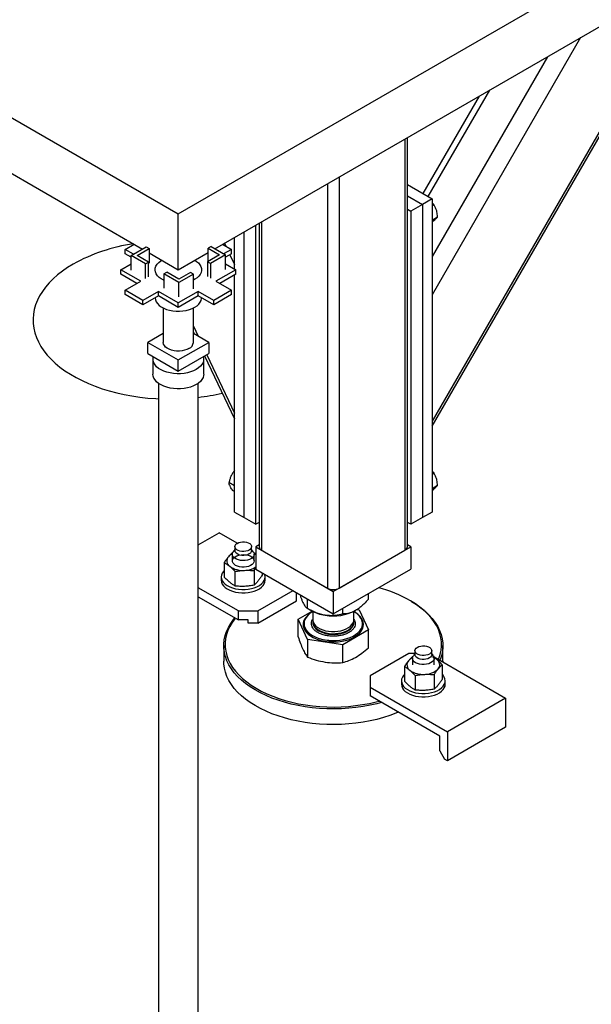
# Model space of a CAD drawing. Header units: millimetres. Extents: x 5 to 589, y 5 to 415.
# Tile 48 of 66: x 498 to 509, y 262 to 280. Entities that reach past the tile are written whole.
import ezdxf

# ---------------------------------------------------------------- set-up
doc = ezdxf.new("R2010")
doc.units = ezdxf.units.MM
doc.layers.add('TRAIT-FORT', color=4, linetype='Continuous', lineweight=25)

msp = doc.modelspace()

# ---------------------------------------------------------------- linework, layer by layer
at = {"layer": 'TRAIT-FORT', "color": 4, "linetype": 'Continuous', "lineweight": 25}
for p, q in [((490.7535, 282.45921), (501.3601, 276.33615)), ((501.3601, 276.33615), (511.96671, 282.45921)), ((491.02751, 281.28035), (500.70553, 275.69335)), ((502.02571, 275.69971), (511.70373, 281.28672)), ((505.99174, 272.45852), (510.78123, 280.75417)), ((510.70177, 280.7083), (505.99174, 272.55028)), ((508.70177, 279.55372), (505.99174, 274.85981)), ((508.09824, 279.20532), (505.99174, 275.55674)), ((507.03767, 278.59306), (505.91738, 276.65265)), ((506.85468, 278.48742), (505.82587, 276.70547)), ((505.49676, 277.70351), (505.49676, 270.19992)), ((505.5407, 270.26115), (505.5407, 277.72887)), ((504.29468, 277.00956), (504.29468, 269.50598)), ((504.08255, 276.8871), (504.08255, 269.50598)), ((505.5407, 276.8701), (505.99174, 276.60972)), ((505.5407, 276.666), (505.81496, 276.50767)), ((505.99174, 276.60972), (505.81496, 276.50767)), ((505.99174, 276.60972), (505.99174, 270.89394)), ((505.5407, 276.42108), (505.60283, 276.38521)), ((505.81496, 276.50767), (505.60283, 276.38521)), ((505.81496, 276.50767), (505.81496, 270.79189)), ((505.99174, 276.48421), (506.02616, 276.50408)), ((501.3601, 275.31547), (501.3601, 276.33615)), ((505.60283, 276.38521), (505.60283, 270.66942)), ((505.99174, 276.22212), (506.09303, 276.2806)), ((502.7744, 270.66942), (502.7744, 276.13193)), ((502.83653, 276.16779), (502.83653, 270.26115)), ((502.88047, 276.19316), (502.88047, 270.19992)), ((502.38549, 275.32869), (502.38549, 275.90741)), ((502.56227, 270.79189), (502.56227, 276.00946)), ((500.39137, 275.68796), (500.55312, 275.78133)), ((500.49963, 275.57448), (500.77363, 275.73266)), ((500.60569, 275.57448), (500.82666, 275.70204)), ((500.77363, 275.73266), (500.82666, 275.70204)), ((500.82666, 275.70204), (500.82666, 275.43667)), ((501.95761, 275.73902), (501.90458, 275.70841)), ((501.90458, 275.70841), (502.11452, 275.58721)), ((501.90458, 275.46602), (501.90458, 275.70841)), ((501.95761, 275.73902), (502.22058, 275.58721)), ((502.16709, 275.78133), (502.32884, 275.68796)), ((502.20206, 275.80152), (502.22841, 275.74594)), ((500.54378, 275.59997), (500.39137, 275.68796)), ((500.39137, 275.6063), (500.39137, 275.68796)), ((500.49963, 275.54381), (500.39137, 275.6063)), ((500.7626, 275.42267), (500.49963, 275.57448)), ((500.49963, 275.3091), (500.49963, 275.57448)), ((500.81563, 275.45328), (500.60569, 275.57448)), ((500.82666, 275.62342), (501.3601, 275.31547)), ((501.3601, 275.31547), (501.90458, 275.62979)), ((502.11452, 275.58721), (501.89355, 275.45965)), ((502.22058, 275.58721), (501.94658, 275.42903)), ((502.32884, 275.68796), (502.18746, 275.60634)), ((502.32884, 275.6063), (502.22058, 275.54381)), ((502.22058, 275.32184), (502.22058, 275.58721)), ((502.30195, 275.59078), (502.38549, 275.41453)), ((502.32884, 275.6063), (502.32884, 275.68796)), ((500.31182, 275.31547), (500.49963, 275.42389)), ((500.7626, 275.42267), (500.81563, 275.45328)), ((500.7626, 275.15729), (500.7626, 275.42267)), ((500.81563, 275.18791), (500.81563, 275.45328)), ((501.94658, 275.42903), (501.89355, 275.45965)), ((501.89355, 275.45965), (501.89355, 275.19427)), ((501.94658, 275.42903), (501.94658, 275.16366)), ((502.22058, 275.42389), (502.40839, 275.31547)), ((500.67421, 275.10627), (500.31182, 275.31547)), ((500.31182, 275.23382), (500.31182, 275.31547)), ((500.60349, 275.06544), (500.31182, 275.23382)), ((501.09713, 275.24228), (501.15016, 275.2729)), ((501.09713, 275.24228), (501.09713, 274.97691)), ((501.37114, 275.0841), (501.09713, 275.24228)), ((501.37114, 275.14533), (501.15016, 275.2729)), ((501.58108, 275.26653), (501.37114, 275.14533)), ((501.63411, 275.23591), (501.37114, 275.0841)), ((501.63411, 275.23591), (501.58108, 275.26653)), ((501.63411, 274.97054), (501.63411, 275.23591)), ((502.40839, 275.31547), (502.046, 275.10627)), ((502.40839, 275.23382), (502.11672, 275.06544)), ((502.38549, 270.89394), (502.38549, 275.2206)), ((502.40839, 275.23382), (502.40839, 275.31547)), ((500.39137, 274.94298), (500.67421, 275.10627)), ((501.37114, 274.81873), (501.37114, 275.0841)), ((501.66063, 275.14198), (501.63411, 275.12792)), ((502.046, 275.10627), (502.32884, 274.94298)), ((500.71487, 274.75623), (500.39137, 274.94298)), ((500.39137, 274.86133), (500.39137, 274.94298)), ((500.71487, 274.67458), (500.39137, 274.86133)), ((500.99771, 274.91951), (500.71487, 274.75623)), ((500.99771, 274.83786), (500.71487, 274.67458)), ((501.3601, 274.71031), (500.99771, 274.91951)), ((500.99771, 274.83786), (500.99771, 274.91951)), ((501.3601, 274.62865), (500.99771, 274.83786)), ((501.7225, 274.91951), (501.3601, 274.71031)), ((501.7225, 274.83786), (501.3601, 274.62865)), ((502.00534, 274.75623), (501.7225, 274.91951)), ((501.7225, 274.83786), (501.7225, 274.91951)), ((502.00534, 274.67458), (501.7225, 274.83786)), ((502.32884, 274.94298), (502.00534, 274.75623)), ((502.32884, 274.86133), (502.00534, 274.67458)), ((502.32884, 274.86133), (502.32884, 274.94298)), ((500.71487, 274.67458), (500.71487, 274.75623)), ((501.0851, 274.61807), (501.0851, 273.99039)), ((501.0851, 274.61807), (501.0851, 273.99039)), ((501.0851, 274.61807), (501.0851, 273.99039)), ((501.3601, 274.62865), (501.3601, 274.71031)), ((501.6351, 273.99039), (501.6351, 274.61807)), ((501.6351, 273.99039), (501.6351, 274.61807)), ((501.6351, 273.99039), (501.6351, 274.61807)), ((502.00534, 274.67458), (502.00534, 274.75623)), ((501.6351, 274.28403), (501.72055, 274.10378)), ((501.0851, 274.1531), (500.80326, 273.99039)), ((501.6351, 274.17536), (501.64963, 274.14472)), ((501.91695, 273.99039), (501.6351, 274.1531)), ((500.80326, 273.99039), (501.3601, 273.66893)), ((500.80326, 273.78626), (500.80326, 273.99039)), ((501.3601, 273.66893), (501.91695, 273.99039)), ((501.91695, 273.99039), (501.91695, 273.78626)), ((500.80326, 273.78626), (501.3601, 273.4648)), ((501.3601, 273.4648), (501.91695, 273.78626)), ((501.84046, 273.7421), (502.38549, 272.59225)), ((501.88091, 273.76545), (502.38549, 272.70093)), ((500.8976, 273.68419), (500.8976, 273.40861)), ((500.8976, 273.68419), (500.8976, 273.40861)), ((500.8976, 273.68419), (500.8976, 273.40861)), ((501.3601, 273.4648), (501.3601, 273.66893)), ((501.8226, 273.40861), (501.8226, 273.68419)), ((501.8226, 273.40861), (501.8226, 273.68419)), ((501.8226, 273.40861), (501.8226, 273.68419)), ((500.9976, 273.2428), (500.9976, 256.12676)), ((500.9976, 273.2428), (500.9976, 256.12676)), ((500.9976, 273.2428), (500.9976, 256.12676)), ((501.7226, 256.12676), (501.7226, 273.2428)), ((501.7226, 256.12676), (501.7226, 273.2428)), ((501.7226, 256.12676), (501.7226, 273.2428)), ((505.99174, 271.58496), (506.02616, 271.60484)), ((502.38549, 271.37401), (502.2842, 271.43248)), ((505.99174, 271.32288), (506.09303, 271.38135)), ((502.38549, 271.26633), (502.35107, 271.28621)), ((502.38549, 270.89394), (502.56227, 270.79189)), ((505.99174, 270.89394), (505.81496, 270.79189)), ((502.56227, 270.79189), (502.7744, 270.66942)), ((502.83653, 270.70529), (502.7744, 270.66942)), ((505.60283, 270.66942), (505.5407, 270.70529)), ((505.81496, 270.79189), (505.60283, 270.66942)), ((501.7226, 270.29663), (502.10265, 270.51603)), ((502.43667, 270.3232), (502.10265, 270.51603)), ((502.34459, 270.12219), (502.34459, 270.00175)), ((502.356, 270.154), (502.34753, 270.15262)), ((502.39209, 270.20828), (502.36191, 270.16919)), ((502.39209, 270.261), (502.39209, 270.18955)), ((502.69709, 270.18955), (502.69709, 270.261)), ((502.72727, 270.16919), (502.69709, 270.20828)), ((502.7744, 270.12823), (502.73934, 270.14847)), ((502.74459, 270.00175), (502.74459, 270.12219)), ((502.83653, 270.29702), (502.7744, 270.26115)), ((502.7744, 270.26115), (504.18861, 269.44475)), ((502.7744, 270.26115), (502.7744, 269.85288)), ((502.88047, 270.19992), (504.08255, 269.50598)), ((504.18861, 269.44475), (505.60283, 270.26115)), ((504.29468, 269.50598), (505.49676, 270.19992)), ((505.60283, 270.26115), (505.5407, 270.29702)), ((505.60283, 270.26115), (505.60283, 269.85288)), ((502.19933, 269.97187), (502.19933, 269.70714)), ((502.3964, 269.54267), (502.3964, 269.8074)), ((502.74166, 269.82369), (502.7744, 269.87249)), ((502.74166, 269.82369), (502.74166, 269.55896)), ((502.7744, 269.85288), (504.18861, 269.03648)), ((502.88985, 269.78624), (502.88985, 269.73972)), ((504.18861, 269.03648), (505.60283, 269.85288)), ((502.14459, 269.70983), (502.14459, 269.64859)), ((502.94459, 269.64859), (502.94459, 269.70983)), ((502.4562, 269.08731), (501.7226, 269.51081)), ((502.80976, 269.08731), (503.45515, 269.45989)), ((503.51686, 269.27097), (503.51686, 269.42427)), ((504.18861, 269.44475), (504.18861, 269.03648)), ((504.82994, 269.30373), (504.82994, 269.40671)), ((501.7226, 269.3475), (502.4562, 268.92401)), ((502.80976, 268.86276), (503.51686, 269.27097)), ((503.71913, 269.1319), (503.71913, 269.3075)), ((505.60306, 269.27083), (505.58538, 269.28104)), ((505.60306, 269.27083), (505.61565, 269.26349)), ((502.4562, 269.08731), (502.80976, 269.08731)), ((502.4562, 268.92401), (502.4562, 269.08731)), ((502.80976, 269.08731), (502.80976, 268.86276)), ((503.54729, 268.93958), (503.80016, 269.08556)), ((503.71905, 269.13195), (503.78196, 269.09562)), ((503.81361, 269.07866), (503.81361, 268.92815)), ((504.36046, 269.0327), (504.36046, 269.13568)), ((504.56361, 268.92815), (504.56361, 269.07866)), ((504.62557, 269.11643), (504.6581, 269.1114)), ((504.6581, 269.1114), (504.82994, 268.74117)), ((502.63298, 268.92401), (502.4562, 268.92401)), ((502.63298, 268.86276), (502.63298, 268.92401)), ((503.71913, 268.56934), (503.54729, 268.93958)), ((503.54729, 268.61611), (503.54729, 268.93958)), ((503.81361, 268.88948), (503.81361, 268.87712)), ((504.56361, 268.87712), (504.56361, 268.88948)), ((504.56482, 268.93239), (504.57499, 268.91647)), ((502.80976, 268.86276), (502.63298, 268.86276)), ((503.65486, 268.8567), (503.65486, 268.85466)), ((504.82994, 268.74117), (504.36046, 268.47014)), ((504.72236, 268.85466), (504.72236, 268.8567)), ((504.82994, 268.4177), (504.82994, 268.74117)), ((504.36046, 268.47014), (503.71913, 268.56934)), ((503.71913, 268.56934), (503.71913, 268.24588)), ((502.18861, 268.45456), (502.18861, 268.16877)), ((504.36046, 268.14667), (504.36046, 268.47014)), ((505.68014, 268.36285), (505.68014, 268.2914)), ((505.98514, 268.2914), (505.98514, 268.36285)), ((506.18861, 268.16877), (506.18861, 268.45456)), ((505.56747, 268.31173), (504.86037, 267.90352)), ((505.68014, 268.31173), (505.56747, 268.31173)), ((505.63264, 268.22404), (505.63264, 268.1036)), ((505.68014, 268.31013), (505.64996, 268.27104)), ((506.01532, 268.27104), (505.98514, 268.31013)), ((506.02739, 268.25033), (507.33524, 267.49532)), ((506.03264, 268.1036), (506.03264, 268.22404)), ((506.18861, 268.16877), (506.18852, 268.15731)), ((505.48738, 268.07372), (505.48738, 267.80899)), ((506.1779, 268.10629), (506.1779, 267.84157)), ((504.86037, 267.90352), (504.86037, 267.69942)), ((505.43264, 267.81169), (505.43264, 267.75044)), ((505.68444, 267.90925), (505.68444, 267.64452)), ((506.0297, 267.92554), (506.0297, 267.66081)), ((506.23264, 267.75044), (506.23264, 267.81169)), ((504.86037, 267.69942), (504.86037, 267.53611)), ((504.86037, 267.69942), (506.27458, 266.88301)), ((506.13316, 266.80134), (504.86037, 267.53611)), ((507.33524, 267.49532), (506.27458, 266.88301)), ((507.33524, 267.49532), (507.33524, 266.96457)), ((507.33524, 266.96457), (506.27458, 266.35226)), ((506.13316, 266.53597), (506.13316, 266.80134)), ((506.27458, 266.88301), (506.27458, 266.35226)), ((506.13316, 266.53597), (506.22155, 266.38288)), ((506.27458, 266.35226), (506.22155, 266.38288))]:
    msp.add_line(p, q, dxfattribs=at)
at = {"layer": 'TRAIT-FORT', "color": 4, "linetype": 'Continuous', "lineweight": 25, "flags": 128}
for points in [[(499.44081, 275.41923), (499.33919, 275.35699), (499.24413, 275.29137), (499.15598, 275.22262), (499.07504, 275.15098), (499.00159, 275.07669), (498.93589, 275.00003), (498.87818, 274.92125), (498.82865, 274.84063), (498.78748, 274.75847), (498.75482, 274.67504), (498.73077, 274.59063), (498.71543, 274.50556), (498.70885, 274.42011), (498.71104, 274.33458), (498.72201, 274.24928), (498.74171, 274.16451), (498.77008, 274.08056), (498.80701, 273.99772), (498.85238, 273.9163), (498.90603, 273.83656), (498.96776, 273.75881), (499.03736, 273.6833), (499.11459, 273.6103), (499.19918, 273.54007), (499.29082, 273.47286), (499.3892, 273.4089), (499.49397, 273.34842), (499.60476, 273.29163), (499.72119, 273.23872), (499.84284, 273.18989), (499.96928, 273.14531), (500.10008, 273.10513), (500.23478, 273.06949), (500.37289, 273.03852), (500.51394, 273.01233), (500.65743, 272.99101), (500.80286, 272.97464), (500.94971, 272.96326), (500.9976, 272.96065)], [(501.09713, 275.12273), (501.09426, 275.12405), (501.04881, 275.14843), (501.01, 275.17638), (500.97865, 275.20729), (500.95543, 275.24051), (500.94083, 275.27532), (500.93518, 275.31099), (500.93857, 275.34675), (500.95096, 275.38185), (500.97206, 275.41553), (501.00143, 275.44708), (501.03845, 275.47583), (501.05958, 275.48896)], [(501.09713, 275.12273), (501.09426, 275.12405), (501.04881, 275.14843), (501.01, 275.17638), (500.97865, 275.20729), (500.95543, 275.24051), (500.94083, 275.27532), (500.93518, 275.31099), (500.93857, 275.34675), (500.95096, 275.38185), (500.97206, 275.41553), (501.00143, 275.44708), (501.03845, 275.47583), (501.05958, 275.48896)], [(501.09713, 275.12273), (501.09426, 275.12405), (501.04881, 275.14843), (501.01, 275.17638), (500.97865, 275.20729), (500.95543, 275.24051), (500.94083, 275.27532), (500.93518, 275.31099), (500.93857, 275.34675), (500.95096, 275.38185), (500.97206, 275.41553), (501.00143, 275.44708), (501.03845, 275.47583), (501.05958, 275.48896)], [(501.66063, 275.48896), (501.69169, 275.46894), (501.72686, 275.43943), (501.75422, 275.40729), (501.77318, 275.37318), (501.78333, 275.33785), (501.78447, 275.30203), (501.77656, 275.26651), (501.75977, 275.23202), (501.73446, 275.19932), (501.70118, 275.16909), (501.66063, 275.14198)], [(501.66063, 275.48896), (501.69169, 275.46894), (501.72686, 275.43943), (501.75422, 275.40729), (501.77318, 275.37318), (501.78333, 275.33785), (501.78447, 275.30203), (501.77656, 275.26651), (501.75977, 275.23202), (501.73446, 275.19932), (501.70118, 275.16909), (501.66063, 275.14198)], [(501.66063, 275.48896), (501.69169, 275.46894), (501.72686, 275.43943), (501.75422, 275.40729), (501.77318, 275.37318), (501.78333, 275.33785), (501.78447, 275.30203), (501.77656, 275.26651), (501.75977, 275.23202), (501.73446, 275.19932), (501.70118, 275.16909), (501.66063, 275.14198)], [(500.93515, 274.80174), (500.93518, 274.80065), (500.94083, 274.76498), (500.95543, 274.73017), (500.97865, 274.69695), (501.01, 274.66604), (501.04881, 274.6381), (501.09426, 274.61371), (501.14537, 274.59341), (501.20106, 274.57761), (501.26014, 274.56667), (501.32135, 274.56081), (501.38338, 274.56015), (501.44492, 274.56472), (501.50465, 274.57441), (501.5613, 274.58902), (501.61367, 274.60823), (501.66063, 274.63165)], [(500.93515, 274.80174), (500.93518, 274.80065), (500.94083, 274.76498), (500.95543, 274.73017), (500.97865, 274.69695), (501.01, 274.66604), (501.04881, 274.6381), (501.09426, 274.61371), (501.14537, 274.59341), (501.20106, 274.57761), (501.26014, 274.56667), (501.32135, 274.56081), (501.38338, 274.56015), (501.44492, 274.56472), (501.50465, 274.57441), (501.5613, 274.58902), (501.61367, 274.60823), (501.66063, 274.63165)], [(500.93515, 274.80174), (500.93518, 274.80065), (500.94083, 274.76498), (500.95543, 274.73017), (500.97865, 274.69695), (501.01, 274.66604), (501.04881, 274.6381), (501.09426, 274.61371), (501.14537, 274.59341), (501.20106, 274.57761), (501.26014, 274.56667), (501.32135, 274.56081), (501.38338, 274.56015), (501.44492, 274.56472), (501.50465, 274.57441), (501.5613, 274.58902), (501.61367, 274.60823), (501.66063, 274.63165)], [(501.66063, 274.63165), (501.70118, 274.65875), (501.73446, 274.68898), (501.75977, 274.72169), (501.77656, 274.75617), (501.78447, 274.79169), (501.78506, 274.80174)], [(501.66063, 274.63165), (501.70118, 274.65875), (501.73446, 274.68898), (501.75977, 274.72169), (501.77656, 274.75617), (501.78447, 274.79169), (501.78506, 274.80174)], [(501.66063, 274.63165), (501.70118, 274.65875), (501.73446, 274.68898), (501.75977, 274.72169), (501.77656, 274.75617), (501.78447, 274.79169), (501.78506, 274.80174)], [(501.55456, 273.87814), (501.51671, 273.8599), (501.47383, 273.84585), (501.4273, 273.83645), (501.3786, 273.832), (501.32931, 273.83264), (501.28101, 273.83835), (501.23526, 273.84894), (501.19351, 273.86409), (501.15712, 273.88329), (501.12726, 273.90593), (501.10487, 273.93129), (501.09069, 273.95855), (501.08517, 273.98683), (501.0851, 273.99039)], [(501.55456, 273.87814), (501.51671, 273.8599), (501.47383, 273.84585), (501.4273, 273.83645), (501.3786, 273.832), (501.32931, 273.83264), (501.28101, 273.83835), (501.23526, 273.84894), (501.19351, 273.86409), (501.15712, 273.88329), (501.12726, 273.90593), (501.10487, 273.93129), (501.09069, 273.95855), (501.08517, 273.98683), (501.0851, 273.99039)], [(501.55456, 273.87814), (501.51671, 273.8599), (501.47383, 273.84585), (501.4273, 273.83645), (501.3786, 273.832), (501.32931, 273.83264), (501.28101, 273.83835), (501.23526, 273.84894), (501.19351, 273.86409), (501.15712, 273.88329), (501.12726, 273.90593), (501.10487, 273.93129), (501.09069, 273.95855), (501.08517, 273.98683), (501.0851, 273.99039)], [(501.68714, 273.4954), (501.63844, 273.47096), (501.58433, 273.45067), (501.52585, 273.43493), (501.46414, 273.42404), (501.40041, 273.41821), (501.3359, 273.41756), (501.27186, 273.4221), (501.20953, 273.43174), (501.15013, 273.4463), (501.09483, 273.46548), (501.04468, 273.48892), (501.00067, 273.51617), (500.96366, 273.54668), (500.93437, 273.57987), (500.91336, 273.61509), (500.90105, 273.65165), (500.89768, 273.68885), (500.9033, 273.72596), (500.90392, 273.72815)], [(501.68714, 273.4954), (501.63844, 273.47096), (501.58433, 273.45067), (501.52585, 273.43493), (501.46414, 273.42404), (501.40041, 273.41821), (501.3359, 273.41756), (501.27186, 273.4221), (501.20953, 273.43174), (501.15013, 273.4463), (501.09483, 273.46548), (501.04468, 273.48892), (501.00067, 273.51617), (500.96366, 273.54668), (500.93437, 273.57987), (500.91336, 273.61509), (500.90105, 273.65165), (500.89768, 273.68885), (500.9033, 273.72596), (500.90392, 273.72815)], [(501.68714, 273.4954), (501.63844, 273.47096), (501.58433, 273.45067), (501.52585, 273.43493), (501.46414, 273.42404), (501.40041, 273.41821), (501.3359, 273.41756), (501.27186, 273.4221), (501.20953, 273.43174), (501.15013, 273.4463), (501.09483, 273.46548), (501.04468, 273.48892), (501.00067, 273.51617), (500.96366, 273.54668), (500.93437, 273.57987), (500.91336, 273.61509), (500.90105, 273.65165), (500.89768, 273.68885), (500.9033, 273.72596), (500.90392, 273.72815)], [(501.81629, 273.72815), (501.82197, 273.69816), (501.82084, 273.66092), (501.81075, 273.62413), (501.79189, 273.58851), (501.76462, 273.55475), (501.72947, 273.52351), (501.68714, 273.4954)], [(501.81629, 273.72815), (501.82197, 273.69816), (501.82084, 273.66092), (501.81075, 273.62413), (501.79189, 273.58851), (501.76462, 273.55475), (501.72947, 273.52351), (501.68714, 273.4954)], [(501.81629, 273.72815), (501.82197, 273.69816), (501.82084, 273.66092), (501.81075, 273.62413), (501.79189, 273.58851), (501.76462, 273.55475), (501.72947, 273.52351), (501.68714, 273.4954)], [(501.68714, 273.21981), (501.63844, 273.19538), (501.58433, 273.17509), (501.52585, 273.15935), (501.46414, 273.14846), (501.40041, 273.14263), (501.3359, 273.14198), (501.27186, 273.14652), (501.20953, 273.15616), (501.15013, 273.17071), (501.09483, 273.1899), (501.04468, 273.21334), (501.00067, 273.24058), (500.96366, 273.2711), (500.93437, 273.30429), (500.91336, 273.33951), (500.90105, 273.37607), (500.8976, 273.40861)], [(501.68714, 273.21981), (501.63844, 273.19538), (501.58433, 273.17509), (501.52585, 273.15935), (501.46414, 273.14846), (501.40041, 273.14263), (501.3359, 273.14198), (501.27186, 273.14652), (501.20953, 273.15616), (501.15013, 273.17071), (501.09483, 273.1899), (501.04468, 273.21334), (501.00067, 273.24058), (500.96366, 273.2711), (500.93437, 273.30429), (500.91336, 273.33951), (500.90105, 273.37607), (500.8976, 273.40861)], [(501.68714, 273.21981), (501.63844, 273.19538), (501.58433, 273.17509), (501.52585, 273.15935), (501.46414, 273.14846), (501.40041, 273.14263), (501.3359, 273.14198), (501.27186, 273.14652), (501.20953, 273.15616), (501.15013, 273.17071), (501.09483, 273.1899), (501.04468, 273.21334), (501.00067, 273.24058), (500.96366, 273.2711), (500.93437, 273.30429), (500.91336, 273.33951), (500.90105, 273.37607), (500.8976, 273.40861)], [(501.8226, 273.40861), (501.82084, 273.38534), (501.81075, 273.34855), (501.79189, 273.31293), (501.76462, 273.27917), (501.72947, 273.24793), (501.68714, 273.21981)], [(501.8226, 273.40861), (501.82084, 273.38534), (501.81075, 273.34855), (501.79189, 273.31293), (501.76462, 273.27917), (501.72947, 273.24793), (501.68714, 273.21981)], [(501.8226, 273.40861), (501.82084, 273.38534), (501.81075, 273.34855), (501.79189, 273.31293), (501.76462, 273.27917), (501.72947, 273.24793), (501.68714, 273.21981)], [(502.53217, 270.34874), (502.56891, 270.34791), (502.60423, 270.34203), (502.63608, 270.33143), (502.66262, 270.31675), (502.6823, 270.29882), (502.69398, 270.27869), (502.69697, 270.25754), (502.69111, 270.23659), (502.67674, 270.21706), (502.65468, 270.20008), (502.62623, 270.18664), (502.59303, 270.17752), (502.55701, 270.17326), (502.52028, 270.17409), (502.48496, 270.17997), (502.4531, 270.19057), (502.42656, 270.20525), (502.40688, 270.22318), (502.3952, 270.2433), (502.39221, 270.26446), (502.39807, 270.28541), (502.41245, 270.30494), (502.4345, 270.32192), (502.46296, 270.33536), (502.49616, 270.34448), (502.53217, 270.34874)], [(502.72727, 270.16919), (502.7323, 270.16203), (502.74275, 270.13781), (502.74394, 270.11285), (502.7358, 270.08833), (502.71872, 270.06539), (502.6935, 270.04511), (502.66132, 270.02843), (502.62368, 270.01614), (502.58234, 270.0088), (502.53923, 270.00677), (502.49638, 270.01013), (502.45578, 270.01874), (502.41934, 270.03218), (502.38875, 270.04983), (502.36544, 270.07086), (502.35052, 270.09429), (502.34467, 270.11903), (502.34816, 270.14391), (502.36085, 270.16778), (502.36191, 270.16919)], [(502.55701, 270.10181), (502.52028, 270.10264), (502.48496, 270.10853), (502.4531, 270.11912), (502.42656, 270.13381), (502.40688, 270.15173), (502.3952, 270.17186), (502.39209, 270.18955)], [(502.69709, 270.18955), (502.69697, 270.18609), (502.69111, 270.16514), (502.67674, 270.14561), (502.65468, 270.12863), (502.62623, 270.11519), (502.59303, 270.10607), (502.55701, 270.10181)], [(502.56078, 269.88739), (502.51782, 269.88806), (502.47611, 269.89404), (502.4376, 269.90505), (502.4041, 269.92059), (502.37716, 269.93993), (502.35805, 269.96215), (502.34767, 269.98622), (502.34649, 270.01103), (502.35458, 270.03539), (502.37155, 270.05819), (502.39661, 270.07834), (502.42859, 270.09492), (502.466, 270.10713), (502.50708, 270.11442), (502.54991, 270.11644), (502.5925, 270.1131), (502.63285, 270.10455), (502.66906, 270.0912), (502.69946, 270.07366), (502.72262, 270.05276), (502.73745, 270.02947), (502.74327, 270.00489), (502.73979, 269.98016), (502.72719, 269.95644), (502.70605, 269.93484), (502.67736, 269.91637), (502.64246, 269.90189), (502.60299, 269.89208), (502.56078, 269.88739)], [(502.19933, 269.82644), (502.18304, 269.80862), (502.16158, 269.77641), (502.14867, 269.74271), (502.1446, 269.70828), (502.14947, 269.67388), (502.16317, 269.64028), (502.18538, 269.60824), (502.21562, 269.57847), (502.25321, 269.55163), (502.29731, 269.52833), (502.34693, 269.50908), (502.40097, 269.49432), (502.45821, 269.48437), (502.51739, 269.47945), (502.57717, 269.47969)], [(502.14459, 269.64859), (502.1446, 269.64704), (502.14947, 269.61264), (502.16317, 269.57904), (502.18538, 269.547), (502.21562, 269.51723), (502.25321, 269.49039), (502.29731, 269.46709), (502.34693, 269.44784), (502.40097, 269.43308), (502.45821, 269.42313), (502.51739, 269.41821), (502.57717, 269.41845)], [(502.57717, 269.47969), (502.63623, 269.48506), (502.69324, 269.49546), (502.74692, 269.51064), (502.79609, 269.53027), (502.83964, 269.55392), (502.8766, 269.58104), (502.90614, 269.61105), (502.92761, 269.64326), (502.94052, 269.67696), (502.94458, 269.71139), (502.93971, 269.74579), (502.93496, 269.76019)], [(502.57717, 269.41845), (502.63623, 269.42382), (502.69324, 269.43421), (502.74692, 269.4494), (502.79609, 269.46903), (502.83964, 269.49268), (502.8766, 269.5198), (502.90614, 269.54981), (502.92761, 269.58202), (502.94052, 269.61572), (502.94459, 269.64859)], [(506.10715, 268.20428), (506.11324, 268.2191), (506.13854, 268.29388), (506.15514, 268.36947), (506.16296, 268.44553), (506.16195, 268.52173), (506.15214, 268.59771), (506.13355, 268.67315), (506.10628, 268.7477), (506.07044, 268.82103), (506.0262, 268.89282), (505.97375, 268.96274), (505.91333, 269.03049), (505.8452, 269.09575), (505.76968, 269.15824), (505.68709, 269.21767), (505.59782, 269.2738)], [(505.61565, 269.26349), (505.70606, 269.20666), (505.78969, 269.14647), (505.86617, 269.08319), (505.93516, 269.0171), (505.99635, 268.9485), (506.04946, 268.8777), (506.09426, 268.805), (506.13055, 268.73074), (506.15817, 268.65524), (506.17699, 268.57885), (506.18693, 268.50191), (506.18795, 268.42475), (506.18003, 268.34772), (506.16323, 268.27118), (506.1376, 268.19545), (506.13473, 268.18836)], [(503.79876, 269.06536), (503.76696, 269.04536), (503.72502, 269.01255), (503.69068, 268.97691), (503.66453, 268.93903), (503.64698, 268.89954), (503.63832, 268.85906), (503.63869, 268.81829), (503.6481, 268.77787), (503.66638, 268.73848), (503.69324, 268.70077), (503.72823, 268.66534), (503.77078, 268.6328), (503.82019, 268.60365), (503.87566, 268.5784), (503.93626, 268.55745), (504.001, 268.54114), (504.06882, 268.52975), (504.13861, 268.52345), (504.20923, 268.52237), (504.2795, 268.5265), (504.34828, 268.53578), (504.41444, 268.55007), (504.47689, 268.56913), (504.53461, 268.59263), (504.58665, 268.62021), (504.63215, 268.6514), (504.67037, 268.6857), (504.70068, 268.72253), (504.72258, 268.7613), (504.73571, 268.80137), (504.73986, 268.84207), (504.73495, 268.88275), (504.72108, 268.92274), (504.72108, 268.92274)], [(503.81464, 269.07655), (503.80322, 269.06988), (503.75916, 269.03968), (503.72216, 269.00647), (503.69281, 268.97081), (503.67161, 268.93327), (503.65889, 268.89447), (503.65487, 268.85506), (503.65962, 268.81567), (503.67305, 268.77695)], [(503.67305, 268.77695), (503.69495, 268.73955), (503.72495, 268.70407), (503.76257, 268.67109), (503.80719, 268.64117), (503.85806, 268.61478), (503.91437, 268.59236), (503.97517, 268.57429), (504.03948, 268.56085), (504.10624, 268.55227), (504.17436, 268.54869), (504.2427, 268.55016), (504.31016, 268.55667), (504.37563, 268.56811), (504.43802, 268.58428), (504.49632, 268.60493), (504.54956, 268.62971), (504.59688, 268.65822), (504.63749, 268.68999), (504.67074, 268.7245), (504.69606, 268.76117), (504.71306, 268.79942), (504.72144, 268.8386), (504.72108, 268.87809), (504.71197, 268.91722), (504.69427, 268.95536), (504.66826, 268.99188), (504.63438, 269.02617), (504.59318, 269.05769), (504.56361, 269.07597)], [(505.06645, 267.41714), (504.98337, 267.39505), (504.85901, 267.36678), (504.73165, 267.34336), (504.60187, 267.3249), (504.47025, 267.31149), (504.33736, 267.30318), (504.20382, 267.30002), (504.0702, 267.30201), (503.93711, 267.30915), (503.80515, 267.3214), (503.6749, 267.33872), (503.54694, 267.36102), (503.42185, 267.3882), (503.30019, 267.42015), (503.18249, 267.45672), (503.06929, 267.49774), (502.96108, 267.54303), (502.85836, 267.5924), (502.76158, 267.64562), (502.67117, 267.70245), (502.58754, 267.76264), (502.51106, 267.82592), (502.44207, 267.89201), (502.38088, 267.96061), (502.32777, 268.03142), (502.28297, 268.10411), (502.24668, 268.17837), (502.21906, 268.25387), (502.20024, 268.33026), (502.1903, 268.40721), (502.18928, 268.48437), (502.1972, 268.56139), (502.214, 268.63794), (502.23963, 268.71367), (502.27396, 268.78824), (502.31684, 268.86132), (502.36809, 268.93258), (502.39156, 268.96132)], [(502.39888, 268.9571), (502.39084, 268.94702), (502.34024, 268.87665), (502.29789, 268.80448), (502.26399, 268.73084), (502.23869, 268.65606), (502.22209, 268.58047), (502.21427, 268.50441), (502.21528, 268.42821), (502.22509, 268.35223), (502.24368, 268.27679), (502.27095, 268.20224), (502.30679, 268.12891), (502.35103, 268.05712), (502.40348, 267.9872), (502.4639, 267.91946), (502.53203, 267.85419), (502.60755, 267.7917), (502.69014, 267.73227), (502.77941, 267.67615), (502.87499, 267.62359), (502.97642, 267.57484), (503.08328, 267.53011), (503.19507, 267.4896), (503.31129, 267.45349), (503.43144, 267.42195), (503.55496, 267.3951), (503.68132, 267.37308), (503.80994, 267.35598), (503.94026, 267.34388), (504.07168, 267.33683), (504.20363, 267.33486), (504.3355, 267.33799), (504.46673, 267.34619), (504.59671, 267.35943), (504.72486, 267.37766), (504.85063, 267.40079), (504.97343, 267.42871), (505.02377, 267.44178)], [(503.81361, 268.92815), (503.81582, 268.9047), (503.82639, 268.87212)], [(503.81361, 268.87712), (503.81582, 268.85366), (503.82639, 268.82109)], [(503.81511, 268.90882), (503.81362, 268.89086), (503.81765, 268.8578), (503.83038, 268.82548), (503.8515, 268.79466), (503.88052, 268.76607), (503.91676, 268.74036), (503.95938, 268.71815), (504.00737, 268.69996), (504.05961, 268.68621), (504.11487, 268.67722), (504.17186, 268.67321), (504.22924, 268.67427), (504.28567, 268.68037)], [(503.82639, 268.87212), (503.84545, 268.84086), (503.87256, 268.81164), (503.90707, 268.78515), (503.94818, 268.76202), (503.99493, 268.74278), (504.04622, 268.72788), (504.10084, 268.71768), (504.15752, 268.71241), (504.21493, 268.7122), (504.27173, 268.71705), (504.32657, 268.72685), (504.37818, 268.74137), (504.42535, 268.76026), (504.46697, 268.78309), (504.50207, 268.80932), (504.52982, 268.83833), (504.54957, 268.86946), (504.56086, 268.90195), (504.56361, 268.92815)], [(503.82639, 268.82109), (503.84545, 268.78982), (503.87256, 268.76061), (503.90707, 268.73412), (503.94818, 268.71099), (503.99493, 268.69175), (504.04622, 268.67685), (504.10084, 268.66665), (504.15752, 268.66138), (504.21493, 268.66117), (504.27173, 268.66602), (504.32657, 268.67582), (504.37818, 268.69033), (504.42535, 268.70923), (504.46697, 268.73206), (504.50207, 268.75829), (504.52982, 268.7873), (504.54957, 268.81842), (504.56086, 268.85092), (504.56361, 268.87712)], [(504.28567, 268.68037), (504.33983, 268.69138), (504.39044, 268.70702), (504.43632, 268.72695), (504.47639, 268.75068), (504.50972, 268.77767), (504.53553, 268.80727), (504.5532, 268.83881), (504.56232, 268.87153), (504.56269, 268.90467), (504.56212, 268.90882)], [(503.67305, 268.77491), (503.69495, 268.73751), (503.72495, 268.70203), (503.76257, 268.66905), (503.80719, 268.63912), (503.85806, 268.61274), (503.91437, 268.59032), (503.97517, 268.57224), (504.03948, 268.55881), (504.10624, 268.55023), (504.17436, 268.54664), (504.2427, 268.54812), (504.31016, 268.55463), (504.37563, 268.56607), (504.43802, 268.58224), (504.49632, 268.60289), (504.54956, 268.62767), (504.59688, 268.65618), (504.63749, 268.68795), (504.67074, 268.72246), (504.69606, 268.75913), (504.71306, 268.79738), (504.72144, 268.83656), (504.72236, 268.85466)], [(505.84506, 268.27511), (505.80832, 268.27594), (505.773, 268.28182), (505.74115, 268.29242), (505.71461, 268.3071), (505.69493, 268.32503), (505.68325, 268.34516), (505.68026, 268.36631), (505.68612, 268.38726), (505.70049, 268.40679), (505.72255, 268.42377), (505.751, 268.43721), (505.7842, 268.44633), (505.82022, 268.45059), (505.85695, 268.44976), (505.89227, 268.44388), (505.92413, 268.43328), (505.95067, 268.4186), (505.97035, 268.40067), (505.98203, 268.38055), (505.98502, 268.35939), (505.97916, 268.33844), (505.96478, 268.31891), (505.94273, 268.30193), (505.91427, 268.28849), (505.88107, 268.27937), (505.84506, 268.27511)], [(502.76158, 267.35983), (502.67117, 267.41666), (502.58754, 267.47685), (502.51106, 267.54013), (502.44207, 267.60622), (502.38088, 267.67482), (502.32777, 267.74563), (502.28297, 267.81832), (502.24668, 267.89259), (502.21906, 267.96808), (502.20024, 268.04447), (502.1903, 268.12142), (502.18861, 268.16877)], [(505.84893, 268.10896), (505.8057, 268.10963), (505.76372, 268.11565), (505.72497, 268.12674), (505.69126, 268.14237), (505.66415, 268.16183), (505.64493, 268.18419), (505.63448, 268.20842), (505.63329, 268.23337), (505.64143, 268.2579), (505.64996, 268.27104)], [(505.98514, 268.2914), (505.98502, 268.28795), (505.97916, 268.26699), (505.96478, 268.24746), (505.94273, 268.23048), (505.91427, 268.21704), (505.88107, 268.20793), (505.84506, 268.20366), (505.80832, 268.20449), (505.773, 268.21038), (505.74115, 268.22097), (505.71461, 268.23566), (505.69493, 268.25358), (505.68325, 268.27371), (505.68014, 268.2914)], [(506.01532, 268.27104), (506.02671, 268.25194), (506.03256, 268.2272), (506.02907, 268.20231), (506.01638, 268.17845), (505.99511, 268.15671), (505.96624, 268.13812), (505.93112, 268.12355), (505.8914, 268.11368), (505.84893, 268.10896)], [(505.48738, 267.92829), (505.47109, 267.91047), (505.44962, 267.87826), (505.43671, 267.84456), (505.43265, 267.81013), (505.43752, 267.77573), (505.45121, 267.74214), (505.47343, 267.71009), (505.50367, 267.68032), (505.54126, 267.65349), (505.58536, 267.63018), (505.63498, 267.61093), (505.68902, 267.59617), (505.74626, 267.58622), (505.80544, 267.5813), (505.86522, 267.58154), (505.92427, 267.58691), (505.98128, 267.59731), (506.03497, 267.61249), (506.08414, 267.63212), (506.12769, 267.65577), (506.16465, 267.6829), (506.19419, 267.7129), (506.21565, 267.74511), (506.22856, 267.77881), (506.23263, 267.81324), (506.22776, 267.84764), (506.21406, 267.88124), (506.19185, 267.91328), (506.1779, 267.92829)], [(505.43264, 267.75044), (505.43265, 267.74889), (505.43752, 267.71449), (505.45121, 267.6809), (505.47343, 267.64885), (505.50367, 267.61908), (505.54126, 267.59224), (505.58536, 267.56894), (505.63498, 267.54969), (505.68902, 267.53493), (505.74626, 267.52498), (505.80544, 267.52006), (505.86522, 267.5203), (505.92427, 267.52567), (505.98128, 267.53607), (506.03497, 267.55125), (506.08414, 267.57088), (506.12769, 267.59453), (506.16465, 267.62166), (506.19419, 267.65166), (506.21565, 267.68387), (506.22856, 267.71757), (506.23264, 267.75044)], [(505.37476, 267.23916), (505.33301, 267.22188), (505.2209, 267.17987), (505.10418, 267.14227), (504.98337, 267.10926), (504.85901, 267.08099), (504.73165, 267.05757), (504.60187, 267.03911), (504.47025, 267.0257), (504.33736, 267.01739), (504.20382, 267.01423), (504.0702, 267.01622), (503.93711, 267.02336), (503.80515, 267.03561), (503.6749, 267.05293), (503.54694, 267.07523), (503.42185, 267.10241), (503.30019, 267.13436), (503.18249, 267.17093), (503.06929, 267.21195), (502.96108, 267.25725), (502.85836, 267.30661), (502.76158, 267.35983)]]:
    msp.add_lwpolyline(points, dxfattribs=at)
at = {"layer": 'TRAIT-FORT', "color": 4, "linetype": 'Continuous', "lineweight": 25}
for centre, radius, start, end in [((501.00734, 272.58427), 3.23899, 98.307426, 118.924097), ((501.49822, 274.00359), 0.13752, 294.184435, 354.495424), ((501.2521, 276.90169), 3.94352, 276.852279, 283.334964), ((502.44904, 269.92228), 0.23328, 116.013642, 138.833697), ((502.9116, 270.26864), 0.07544, 185.694799, 245.625342), ((505.46563, 270.26864), 0.07544, 294.374658, 354.305201), ((502.36215, 270.00036), 0.11648, 139.610455, 236.504775), ((502.53405, 270.23438), 0.40675, 234.502984, 274.933508), ((502.5659, 270.21435), 0.38523, 270.464419, 302.767217), ((504.18861, 269.71068), 0.23055, 242.609672, 297.390328), ((504.42652, 267.22606), 2.35906, 60.230673, 75.644863), ((504.13597, 269.72786), 0.7246, 240.754562, 262.372815), ((504.18959, 269.87952), 0.88265, 260.228903, 297.357175), ((504.40974, 268.75403), 0.35411, 28.451599, 61.543858), ((503.84118, 268.8552), 0.18632, 180.166561, 205.527035), ((505.65019, 268.10221), 0.11648, 139.610455, 236.504775), ((505.73899, 268.022), 0.23612, 114.785915, 138.748671), ((505.8993, 267.97851), 0.28709, 51.157029, 70.002216), ((506.01508, 268.10499), 0.11648, 319.610455, 56.504775), ((505.82209, 268.33623), 0.40675, 234.502984, 274.933508), ((505.8623, 268.27611), 0.34516, 269.133101, 314.402236)]:
    msp.add_arc(centre, radius, start, end, dxfattribs=at)
for points, knots in [([(505.99174, 276.54182), (505.99304, 276.5407), (506.00668, 276.52897), (506.01691, 276.5159), (506.02616, 276.50408)], [0, 0, 0, 0, 0.09565917, 1, 1, 1, 1]), ([(506.09303, 276.2806), (506.08989, 276.31213), (506.0847, 276.36429), (506.06347, 276.43202), (506.04357, 276.47434), (506.03003, 276.49748), (506.02616, 276.50408)], [0, 0, 0, 0, 0.385549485, 0.637641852, 0.896546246, 1, 1, 1, 1]), ([(505.99174, 276.18532), (506.00338, 276.19498), (506.02828, 276.21566), (506.05733, 276.24191), (506.07929, 276.26399), (506.08842, 276.27503), (506.09303, 276.2806)], [0, 0, 0, 0, 0.2438347, 0.52181298, 0.75871556, 1, 1, 1, 1]), ([(502.38549, 271.64717), (502.37385, 271.63204), (502.34895, 271.59966), (502.3199, 271.54602), (502.29794, 271.48892), (502.28881, 271.45141), (502.2842, 271.43248)], [0, 0, 0, 0, 0.2438347, 0.52181298, 0.75871556, 1, 1, 1, 1]), ([(505.99174, 271.64258), (505.99304, 271.64146), (506.00668, 271.62973), (506.01691, 271.61666), (506.02616, 271.60484)], [0, 0, 0, 0, 0.09565917, 1, 1, 1, 1]), ([(506.09303, 271.38135), (506.08989, 271.41289), (506.0847, 271.46504), (506.06347, 271.53277), (506.04357, 271.5751), (506.03003, 271.59823), (506.02616, 271.60484)], [0, 0, 0, 0, 0.385549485, 0.637641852, 0.896546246, 1, 1, 1, 1]), ([(502.35107, 271.28621), (502.33719, 271.30792), (502.31424, 271.34382), (502.29465, 271.38799), (502.28709, 271.41447), (502.28484, 271.42848), (502.2842, 271.43248)], [0, 0, 0, 0, 0.38554949, 0.63764185, 0.89654625, 1, 1, 1, 1]), ([(505.99174, 271.28607), (506.00338, 271.29573), (506.02828, 271.31641), (506.05733, 271.34267), (506.07929, 271.36475), (506.08842, 271.37578), (506.09303, 271.38135)], [0, 0, 0, 0, 0.2438347, 0.52181298, 0.75871556, 1, 1, 1, 1]), ([(502.34753, 270.15262), (502.3353, 270.14155), (502.31076, 270.11933), (502.2859, 270.09037), (502.27343, 270.07584)], [0, 0, 0, 0, 0.49816548, 1, 1, 1, 1]), ([(502.7744, 270.11316), (502.76358, 270.12204), (502.75178, 270.13172), (502.74013, 270.13902), (502.73917, 270.13962)], [0, 0, 0, 0, 0.91757129, 1, 1, 1, 1]), ([(502.27343, 270.07584), (502.26105, 270.06007), (502.23619, 270.0284), (502.21166, 269.99077), (502.19933, 269.97187)], [0, 0, 0, 0, 0.49784375, 1, 1, 1, 1]), ([(502.19933, 269.97187), (502.21559, 269.96214), (502.24822, 269.94262), (502.28128, 269.91639), (502.29787, 269.90323)], [0, 0, 0, 0, 0.49816548, 1, 1, 1, 1]), ([(502.29787, 269.90323), (502.31432, 269.88882), (502.34738, 269.85988), (502.38001, 269.82494), (502.3964, 269.8074)], [0, 0, 0, 0, 0.49784375, 1, 1, 1, 1]), ([(502.3964, 269.8074), (502.42488, 269.81258), (502.48205, 269.82299), (502.53996, 269.82708), (502.56903, 269.82914)], [0, 0, 0, 0, 0.498165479, 1, 1, 1, 1]), ([(502.56903, 269.82914), (502.59786, 269.82983), (502.65578, 269.83121), (502.71295, 269.8262), (502.74166, 269.82369)], [0, 0, 0, 0, 0.497843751, 1, 1, 1, 1]), ([(502.29787, 269.61131), (502.28141, 269.62572), (502.24835, 269.65465), (502.21572, 269.68959), (502.19933, 269.70714)], [0, 0, 0, 0, 0.49784375, 1, 1, 1, 1]), ([(502.3964, 269.54267), (502.38014, 269.5524), (502.34751, 269.57192), (502.31445, 269.59815), (502.29787, 269.61131)], [0, 0, 0, 0, 0.498165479, 1, 1, 1, 1]), ([(502.81575, 269.63575), (502.80338, 269.62132), (502.77852, 269.59235), (502.75398, 269.57012), (502.74166, 269.55896)], [0, 0, 0, 0, 0.497843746, 1, 1, 1, 1]), ([(502.88985, 269.73972), (502.87763, 269.72096), (502.85309, 269.68332), (502.82823, 269.65164), (502.81575, 269.63575)], [0, 0, 0, 0, 0.498165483, 1, 1, 1, 1]), ([(502.56903, 269.53722), (502.54019, 269.53653), (502.48228, 269.53515), (502.42511, 269.54016), (502.3964, 269.54267)], [0, 0, 0, 0, 0.49784375, 1, 1, 1, 1]), ([(502.74166, 269.55896), (502.71318, 269.55378), (502.65601, 269.54337), (502.59809, 269.53928), (502.56903, 269.53722)], [0, 0, 0, 0, 0.498165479, 1, 1, 1, 1]), ([(503.5804, 269.38759), (503.5813, 269.38445), (503.58832, 269.35994), (503.60247, 269.31996), (503.61926, 269.27532), (503.62961, 269.25237), (503.63321, 269.24438)], [0, 0, 0, 0, 0.05435558, 0.4244915, 0.79962284, 1, 1, 1, 1]), ([(503.63321, 269.24438), (503.64068, 269.22932), (503.65578, 269.19889), (503.67775, 269.16772), (503.699, 269.14506), (503.7124, 269.1363), (503.71913, 269.1319)], [0, 0, 0, 0, 0.24957791, 0.50436411, 0.75104693, 1, 1, 1, 1]), ([(504.82994, 269.30373), (504.80243, 269.27319), (504.75189, 269.21708), (504.6727, 269.14548), (504.62126, 269.11236), (504.5952, 269.09558)], [0, 0, 0, 0, 0.3707742, 0.68118194, 1, 1, 1, 1]), ([(504.03979, 269.00967), (504.01191, 269.01502), (503.95556, 269.02583), (503.87354, 269.0547), (503.79424, 269.09008), (503.74424, 269.11792), (503.71913, 269.1319)], [0, 0, 0, 0, 0.24957791, 0.50436411, 0.75104693, 1, 1, 1, 1]), ([(504.5952, 269.09558), (504.59108, 269.09325), (504.5582, 269.07463), (504.49566, 269.04891), (504.42167, 269.03437), (504.3776, 269.03317), (504.36046, 269.0327)], [0, 0, 0, 0, 0.05039955, 0.40261353, 0.76758847, 1, 1, 1, 1]), ([(503.80224, 268.79694), (503.79711, 268.81075), (503.78654, 268.83921), (503.78991, 268.88383), (503.7985, 268.91614), (503.81091, 268.93178), (503.81211, 268.9333)], [0, 0, 0, 0, 0.30465895, 0.62756686, 0.96389932, 1, 1, 1, 1]), ([(504.36046, 269.0327), (504.31653, 269.02242), (504.25, 269.00684), (504.15474, 269.00067), (504.09181, 269.00258), (504.05323, 269.00784), (504.03979, 269.00967)], [0, 0, 0, 0, 0.432045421, 0.654349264, 0.87965336, 1, 1, 1, 1]), ([(504.57499, 268.91647), (504.58005, 268.90267), (504.59047, 268.87425), (504.58827, 268.82935), (504.57118, 268.78386), (504.53748, 268.74043), (504.48917, 268.70186), (504.42947, 268.67057), (504.36322, 268.64702), (504.31537, 268.63803), (504.29214, 268.63366)], [0, 0, 0, 0, 0.11651603, 0.24001133, 0.36864081, 0.5, 0.63135919, 0.75998867, 0.88348397, 1, 1, 1, 1]), ([(504.29214, 268.63366), (504.26824, 268.63074), (504.21901, 268.62472), (504.14124, 268.62599), (504.06244, 268.63585), (503.9872, 268.65531), (503.92039, 268.6832), (503.86619, 268.71766), (503.8254, 268.7559), (503.80981, 268.78353), (503.80224, 268.79694)], [0, 0, 0, 0, 0.11651603, 0.24001133, 0.36864081, 0.5, 0.63135919, 0.75998867, 0.88348397, 1, 1, 1, 1]), ([(503.54729, 268.61611), (503.56124, 268.57432), (503.5894, 268.48999), (503.61852, 268.42291), (503.63321, 268.38906)], [0, 0, 0, 0, 0.49545796, 1, 1, 1, 1]), ([(503.63321, 268.38906), (503.6476, 268.36015), (503.67672, 268.3017), (503.70489, 268.26462), (503.71913, 268.24588)], [0, 0, 0, 0, 0.49451073, 1, 1, 1, 1]), ([(504.5952, 268.24025), (504.63454, 268.26507), (504.71408, 268.31526), (504.79104, 268.38331), (504.82994, 268.4177)], [0, 0, 0, 0, 0.49451073, 1, 1, 1, 1]), ([(503.71913, 268.24588), (503.77121, 268.2261), (503.87632, 268.18619), (503.98497, 268.16502), (504.03979, 268.15434)], [0, 0, 0, 0, 0.49545796, 1, 1, 1, 1]), ([(504.03979, 268.15434), (504.09352, 268.14814), (504.20218, 268.13561), (504.30731, 268.14296), (504.36046, 268.14667)], [0, 0, 0, 0, 0.49451073, 1, 1, 1, 1]), ([(504.36046, 268.14667), (504.39858, 268.15696), (504.47553, 268.17772), (504.55507, 268.21928), (504.5952, 268.24025)], [0, 0, 0, 0, 0.49545796, 1, 1, 1, 1]), ([(505.56148, 268.17769), (505.5491, 268.16192), (505.52424, 268.13025), (505.4997, 268.09262), (505.48738, 268.07372)], [0, 0, 0, 0, 0.49784375, 1, 1, 1, 1]), ([(505.63557, 268.25447), (505.62335, 268.2434), (505.59881, 268.22119), (505.57395, 268.19222), (505.56148, 268.17769)], [0, 0, 0, 0, 0.498165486, 1, 1, 1, 1]), ([(506.07936, 268.20212), (506.06288, 268.21566), (506.04507, 268.23029), (506.02749, 268.2413), (506.02619, 268.24212)], [0, 0, 0, 0, 0.925829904, 1, 1, 1, 1]), ([(506.1779, 268.10629), (506.16164, 268.1237), (506.12901, 268.15865), (506.09595, 268.18759), (506.07936, 268.20212)], [0, 0, 0, 0, 0.49816548, 1, 1, 1, 1]), ([(505.48738, 268.07372), (505.50363, 268.06399), (505.53627, 268.04447), (505.56932, 268.01824), (505.58591, 268.00508)], [0, 0, 0, 0, 0.49816549, 1, 1, 1, 1]), ([(505.58591, 268.00508), (505.60237, 267.99067), (505.63543, 267.96174), (505.66806, 267.9268), (505.68444, 267.90925)], [0, 0, 0, 0, 0.49784375, 1, 1, 1, 1]), ([(506.0297, 267.92554), (506.04193, 267.94429), (506.06647, 267.98193), (506.09133, 268.01361), (506.1038, 268.02951)], [0, 0, 0, 0, 0.49816548, 1, 1, 1, 1]), ([(506.1038, 268.02951), (506.11618, 268.04393), (506.14104, 268.07291), (506.16557, 268.09513), (506.1779, 268.10629)], [0, 0, 0, 0, 0.49784375, 1, 1, 1, 1]), ([(505.58591, 267.71316), (505.56945, 267.72757), (505.5364, 267.7565), (505.50377, 267.79144), (505.48738, 267.80899)], [0, 0, 0, 0, 0.49784375, 1, 1, 1, 1]), ([(505.68444, 267.90925), (505.71292, 267.91444), (505.77009, 267.92485), (505.82801, 267.92894), (505.85707, 267.93099)], [0, 0, 0, 0, 0.49816549, 1, 1, 1, 1]), ([(505.85707, 267.93099), (505.88591, 267.93168), (505.94382, 267.93306), (506.00099, 267.92805), (506.0297, 267.92554)], [0, 0, 0, 0, 0.497843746, 1, 1, 1, 1]), ([(506.1779, 267.84157), (506.16567, 267.82282), (506.14113, 267.78517), (506.11628, 267.75349), (506.1038, 267.7376)], [0, 0, 0, 0, 0.49816549, 1, 1, 1, 1]), ([(505.68444, 267.64452), (505.66819, 267.65425), (505.63556, 267.67377), (505.6025, 267.7), (505.58591, 267.71316)], [0, 0, 0, 0, 0.49816549, 1, 1, 1, 1]), ([(505.85707, 267.63907), (505.82824, 267.63838), (505.77032, 267.637), (505.71315, 267.64201), (505.68444, 267.64452)], [0, 0, 0, 0, 0.49784375, 1, 1, 1, 1]), ([(506.0297, 267.66081), (506.00122, 267.65563), (505.94405, 267.64522), (505.88614, 267.64113), (505.85707, 267.63907)], [0, 0, 0, 0, 0.49816549, 1, 1, 1, 1]), ([(506.1038, 267.7376), (506.09142, 267.72317), (506.06657, 267.6942), (506.04203, 267.67197), (506.0297, 267.66081)], [0, 0, 0, 0, 0.49784375, 1, 1, 1, 1])]:
    msp.add_open_spline(points, degree=3, knots=knots, dxfattribs=at)

doc.saveas('drawing.dxf')
